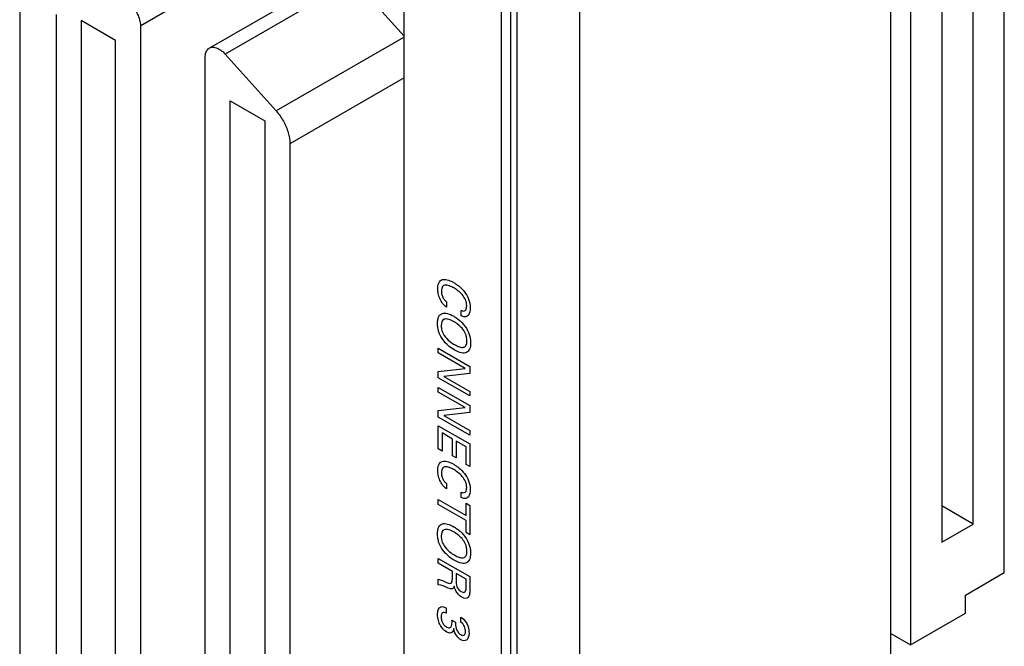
# Model space of a CAD drawing. Header units: inches. Extents: x 0 to 34, y 0 to 22.
# Tile 8 of 55: x 7.9 to 9, y 5.9 to 6.6. Entities that reach past the tile are written whole.
import ezdxf

# ---------------------------------------------------------------- set-up
doc = ezdxf.new("R2010")
doc.units = ezdxf.units.IN
doc.header["$LTSCALE"] = 1.87
doc.header["$MEASUREMENT"] = 0
doc.layers.get('0').update_dxf_attribs({"linetype": 'CONTINUOUS'})
doc.layers.add('DATUMCURVES', color=7, linetype='CONTINUOUS')

msp = doc.modelspace()

# ---------------------------------------------------------------- linework, layer by layer
at = {"color": 7, "linetype": 'CONTINUOUS'}
for p, q in [((7.89, 7.526), (7.89, 4.2029)), ((8.5214, 3.6522), (8.5214, 7.2798)), ((8.4507, 3.6114), (8.4507, 7.239)), ((8.4436, 3.8955), (8.4436, 7.2185)), ((8.433, 3.8894), (8.433, 7.2124)), ((8.9997, 5.9632), (8.9997, 7.1162)), ((8.8939, 7.0756), (8.8939, 5.8817)), ((8.9645, 6.0179), (8.9645, 7.0209)), ((8.9292, 7.0004), (8.9292, 5.9975)), ((8.8717, 5.8579), (8.8717, 6.8703)), ((8.1606, 6.6569), (8.0264, 6.5794)), ((8.3232, 5.4402), (8.3232, 6.6521)), ((8.1037, 6.5541), (8.2485, 6.6377)), ((8.2664, 6.631), (8.1216, 6.5474)), ((8.2664, 6.631), (8.3232, 6.5676)), ((7.9309, 6.5921), (7.9309, 5.6815)), ((7.9592, 6.5854), (7.9592, 5.6703)), ((7.9981, 6.5629), (7.9592, 6.5854)), ((8.0264, 5.5987), (8.0264, 6.5794)), ((7.9981, 5.6478), (7.9981, 6.5629)), ((8.3232, 6.5667), (8.179, 6.4834)), ((8.099, 5.5632), (8.099, 6.5439)), ((8.1216, 6.5474), (8.179, 6.4834)), ((8.3232, 6.5207), (8.1945, 6.4464)), ((8.1273, 5.5796), (8.1273, 6.4948)), ((8.1273, 6.4948), (8.1663, 6.4723)), ((8.1663, 6.4723), (8.1663, 5.5571)), ((8.1945, 6.4464), (8.1945, 5.5357)), ((8.9645, 6.0179), (8.9292, 6.0384)), ((8.9292, 5.9975), (8.9645, 6.0179)), ((8.9559, 5.9379), (8.9997, 5.9632)), ((8.9559, 5.9175), (8.9559, 5.9379)), ((8.8939, 5.8817), (8.9559, 5.9175)), ((8.8717, 5.8946), (8.8939, 5.8817))]:
    msp.add_line(p, q, dxfattribs=at)
for points, knots in [([(8.0264, 6.5794), (8.0264, 6.5816), (8.0257, 6.5862), (8.0231, 6.5929), (8.0193, 6.5991), (8.0145, 6.6043), (8.0094, 6.6078), (8.0056, 6.609), (8.0038, 6.609)], [0, 0, 0, 0, 0.164595, 0.346489, 0.533165, 0.710984, 0.868438, 1, 1, 1, 1]), ([(8.099, 6.5439), (8.099, 6.5457), (8.0995, 6.5492), (8.1016, 6.5527), (8.1033, 6.5539), (8.1037, 6.5541)], [0, 0, 0, 0, 0.476348, 0.87257, 1, 1, 1, 1]), ([(8.1037, 6.5541), (8.1045, 6.5546), (8.107, 6.5555), (8.1117, 6.5549), (8.1169, 6.552), (8.1201, 6.5491), (8.1216, 6.5474)], [0, 0, 0, 0, 0.138494, 0.377346, 0.665705, 1, 1, 1, 1]), ([(8.179, 6.4834), (8.1822, 6.4799), (8.1876, 6.4721), (8.193, 6.4595), (8.1945, 6.4506), (8.1945, 6.4464)], [0, 0, 0, 0, 0.346147, 0.689761, 1, 1, 1, 1])]:
    msp.add_open_spline(points, degree=3, knots=knots, dxfattribs=at)
at = {"layer": 'DATUMCURVES', "color": 40, "linetype": 'CONTINUOUS'}
for points, knots in [([(8.3711, 6.2622, 2.7033), (8.3676, 6.2646, 2.7008), (8.3639, 6.2699, 2.6999), (8.3616, 6.2776, 2.7026), (8.3609, 6.2854, 2.7072), (8.3626, 6.2918, 2.7138), (8.3674, 6.2941, 2.7213), (8.3724, 6.2932, 2.7268), (8.3764, 6.2915, 2.7305), (8.3792, 6.2901, 2.7329), (8.3813, 6.2887, 2.7345), (8.3826, 6.2878, 2.7355), (8.3828, 6.2876, 2.7356)], [0, 0, 0, 0, 0.147223, 0.220834, 0.294446, 0.445206, 0.595966, 0.746727, 0.822107, 0.897487, 0.979497, 1, 1, 1, 1]), ([(8.3749, 6.2861, 2.7248), (8.3746, 6.2862, 2.7246), (8.3728, 6.2869, 2.7228), (8.3695, 6.2875, 2.7192), (8.3662, 6.2861, 2.7141), (8.365, 6.2817, 2.7097), (8.3655, 6.2766, 2.7066), (8.3671, 6.2726, 2.7058), (8.3695, 6.2696, 2.7066), (8.3707, 6.2687, 2.7074), (8.3711, 6.2684, 2.7077)], [0, 0, 0, 0, 0.027881, 0.223045, 0.418209, 0.613373, 0.71753, 0.821687, 0.910843, 1, 1, 1, 1]), ([(8.3877, 6.2586, 2.721), (8.388, 6.2585, 2.7213), (8.389, 6.258, 2.7223), (8.3912, 6.2578, 2.7248), (8.3929, 6.259, 2.7277), (8.3936, 6.2612, 2.7302), (8.3939, 6.2641, 2.7325), (8.3935, 6.2675, 2.7345), (8.3921, 6.2718, 2.7358), (8.3889, 6.2766, 2.7352), (8.3839, 6.281, 2.7323), (8.3791, 6.2841, 2.7286), (8.3762, 6.2855, 2.7261), (8.3749, 6.2861, 2.7248)], [0, 0, 0, 0, 0.097895, 0.19579, 0.293685, 0.342632, 0.39158, 0.452788, 0.513997, 0.636415, 0.758833, 0.881251, 1, 1, 1, 1]), ([(8.3828, 6.2876, 2.7356), (8.3836, 6.2871, 2.7362), (8.3865, 6.2848, 2.7381), (8.3915, 6.2799, 2.7407), (8.3963, 6.2717, 2.7409), (8.3983, 6.2625, 2.7368), (8.3967, 6.2521, 2.7276), (8.3917, 6.2506, 2.7203), (8.3877, 6.2525, 2.7167)], [0, 0, 0, 0, 0.075551, 0.27702, 0.478489, 0.679958, 0.839979, 1, 1, 1, 1]), ([(8.3654, 6.228, 2.6721), (8.3642, 6.2298, 2.672), (8.3626, 6.2333, 2.6725), (8.3612, 6.2387, 2.6746), (8.3608, 6.244, 2.6778), (8.3612, 6.2488, 2.6817), (8.3627, 6.2532, 2.6866), (8.3661, 6.2559, 2.6928), (8.3722, 6.2555, 2.6998), (8.3777, 6.253, 2.7048), (8.3825, 6.25, 2.7086), (8.3875, 6.2461, 2.712), (8.3913, 6.2419, 2.7137), (8.3934, 6.2385, 2.7138)], [0, 0, 0, 0, 0.098374, 0.16864, 0.238907, 0.306177, 0.373446, 0.507985, 0.642524, 0.777064, 0.832798, 0.888532, 1, 1, 1, 1]), ([(8.3684, 6.2486, 2.6903), (8.3659, 6.2478, 2.6867), (8.3647, 6.2431, 2.682), (8.3655, 6.2362, 2.6781), (8.3684, 6.2295, 2.6769), (8.3747, 6.2233, 2.6802), (8.3787, 6.2208, 2.6833), (8.3799, 6.2201, 2.6843)], [0, 0, 0, 0, 0.28466, 0.432089, 0.579519, 0.789759, 1, 1, 1, 1]), ([(8.3934, 6.2385, 2.7138), (8.3954, 6.2352, 2.714), (8.3978, 6.2289, 2.7124), (8.3983, 6.2223, 2.7084), (8.398, 6.2181, 2.705), (8.3968, 6.2139, 2.7006), (8.3939, 6.2107, 2.6948), (8.3882, 6.2102, 2.6875), (8.3806, 6.2134, 2.6804), (8.3727, 6.2188, 2.6746), (8.368, 6.2238, 2.6724), (8.3658, 6.2272, 2.6721), (8.3654, 6.228, 2.6721)], [0, 0, 0, 0, 0.093931, 0.187861, 0.257854, 0.327847, 0.467834, 0.60782, 0.747806, 0.857455, 0.967105, 1, 1, 1, 1]), ([(8.3799, 6.2201, 2.6843), (8.3819, 6.219, 2.686), (8.3857, 6.2172, 2.6893), (8.3902, 6.2166, 2.6945), (8.3928, 6.2183, 2.6988), (8.3939, 6.2212, 2.7021), (8.3941, 6.2245, 2.7048), (8.3938, 6.2282, 2.7071), (8.3926, 6.2327, 2.7087), (8.3898, 6.2376, 2.7087), (8.385, 6.2423, 2.7062), (8.3814, 6.2447, 2.7036), (8.3796, 6.2458, 2.702)], [0, 0, 0, 0, 0.118505, 0.23701, 0.355515, 0.414768, 0.47402, 0.539768, 0.605515, 0.73701, 0.868505, 1, 1, 1, 1]), ([(8.3711, 6.0574, 2.5585), (8.3676, 6.0598, 2.5559), (8.3639, 6.0651, 2.5551), (8.3616, 6.0728, 2.5577), (8.3609, 6.0806, 2.5624), (8.3626, 6.087, 2.569), (8.3674, 6.0893, 2.5765), (8.3724, 6.0884, 2.582), (8.3764, 6.0867, 2.5857), (8.3792, 6.0853, 2.5881), (8.3813, 6.0839, 2.5897), (8.3826, 6.083, 2.5906), (8.3828, 6.0828, 2.5908)], [0, 0, 0, 0, 0.147223, 0.220834, 0.294446, 0.445206, 0.595966, 0.746727, 0.822107, 0.897487, 0.979497, 1, 1, 1, 1]), ([(8.3749, 6.0813, 2.58), (8.3746, 6.0814, 2.5797), (8.3728, 6.0821, 2.578), (8.3695, 6.0827, 2.5744), (8.3662, 6.0813, 2.5693), (8.365, 6.0769, 2.5648), (8.3655, 6.0718, 2.5618), (8.3671, 6.0678, 2.5609), (8.3695, 6.0648, 2.5618), (8.3707, 6.0639, 2.5626), (8.3711, 6.0636, 2.5629)], [0, 0, 0, 0, 0.027908, 0.223263, 0.418619, 0.613974, 0.718044, 0.822114, 0.911057, 1, 1, 1, 1]), ([(8.3828, 6.0828, 2.5908), (8.3836, 6.0823, 2.5914), (8.3865, 6.08, 2.5933), (8.3915, 6.0751, 2.5959), (8.3963, 6.0669, 2.5961), (8.3983, 6.0577, 2.592), (8.3967, 6.0473, 2.5827), (8.3917, 6.0458, 2.5754), (8.3877, 6.0477, 2.5719)], [0, 0, 0, 0, 0.075577, 0.277117, 0.478657, 0.680196, 0.840098, 1, 1, 1, 1]), ([(8.3877, 6.0538, 2.5762), (8.388, 6.0537, 2.5765), (8.389, 6.0532, 2.5775), (8.3912, 6.053, 2.58), (8.3929, 6.0542, 2.5829), (8.3936, 6.0564, 2.5854), (8.3939, 6.0593, 2.5877), (8.3935, 6.0627, 2.5897), (8.3921, 6.067, 2.5909), (8.3889, 6.0718, 2.5904), (8.3839, 6.0762, 2.5874), (8.3791, 6.0793, 2.5838), (8.3762, 6.0807, 2.5813), (8.3749, 6.0813, 2.58)], [0, 0, 0, 0, 0.097809, 0.195618, 0.293428, 0.342332, 0.391237, 0.45248, 0.513724, 0.636211, 0.758697, 0.881184, 1, 1, 1, 1]), ([(8.3654, 5.9908, 2.5043), (8.3642, 5.9927, 2.5043), (8.3626, 5.9961, 2.5047), (8.3612, 6.0015, 2.5068), (8.3608, 6.0068, 2.5101), (8.3612, 6.0117, 2.514), (8.3627, 6.016, 2.5189), (8.3661, 6.0188, 2.5251), (8.3722, 6.0183, 2.5321), (8.3777, 6.0158, 2.5371), (8.3825, 6.0128, 2.5409), (8.3875, 6.0089, 2.5443), (8.3913, 6.0048, 2.546), (8.3934, 6.0013, 2.5461)], [0, 0, 0, 0, 0.098391, 0.16867, 0.238949, 0.306215, 0.373481, 0.508012, 0.642544, 0.777076, 0.832807, 0.888538, 1, 1, 1, 1]), ([(8.3684, 6.0115, 2.5226), (8.3659, 6.0106, 2.5189), (8.3647, 6.006, 2.5143), (8.3655, 5.9991, 2.5103), (8.3684, 5.9923, 2.5091), (8.3747, 5.9861, 2.5125), (8.3787, 5.9837, 2.5156), (8.3799, 5.983, 2.5166)], [0, 0, 0, 0, 0.284772, 0.432102, 0.579432, 0.789716, 1, 1, 1, 1]), ([(8.3799, 5.983, 2.5166), (8.3819, 5.9818, 2.5182), (8.3857, 5.98, 2.5216), (8.3902, 5.9794, 2.5268), (8.3928, 5.9811, 2.5311), (8.3939, 5.984, 2.5344), (8.3941, 5.9873, 2.5371), (8.3938, 5.991, 2.5394), (8.3926, 5.9955, 2.541), (8.3898, 6.0004, 2.541), (8.385, 6.0052, 2.5385), (8.3814, 6.0076, 2.5358), (8.3796, 6.0086, 2.5343)], [0, 0, 0, 0, 0.118584, 0.237167, 0.355751, 0.415043, 0.474335, 0.540043, 0.605751, 0.737167, 0.868584, 1, 1, 1, 1]), ([(8.3934, 6.0013, 2.5461), (8.3954, 5.998, 2.5462), (8.3972, 5.9933, 2.5451), (8.3981, 5.988, 2.5424), (8.3983, 5.9827, 2.539), (8.3974, 5.9774, 2.5341), (8.3939, 5.9735, 2.527), (8.3882, 5.9731, 2.5198), (8.3806, 5.9762, 2.5127), (8.3727, 5.9816, 2.5069), (8.368, 5.9867, 2.5047), (8.3658, 5.99, 2.5043), (8.3654, 5.9908, 2.5043)], [0, 0, 0, 0, 0.093794, 0.140691, 0.187588, 0.327622, 0.467655, 0.607688, 0.747721, 0.857408, 0.967094, 1, 1, 1, 1]), ([(8.3972, 5.9441, 2.5104), (8.3972, 5.9431, 2.5096), (8.3973, 5.9398, 2.5074), (8.3954, 5.9335, 2.5006), (8.3899, 5.9338, 2.494), (8.3847, 5.9379, 2.4907), (8.3819, 5.9418, 2.4899), (8.3803, 5.9455, 2.4906), (8.3799, 5.9472, 2.4913), (8.3798, 5.948, 2.4917)], [0, 0, 0, 0, 0.132581, 0.265161, 0.534256, 0.652431, 0.770606, 0.885303, 1, 1, 1, 1]), ([(8.371, 5.8963, 2.4444), (8.3686, 5.8977, 2.4424), (8.3648, 5.9016, 2.4406), (8.3616, 5.909, 2.4419), (8.3607, 5.9156, 2.4454), (8.3614, 5.9217, 2.4506), (8.3641, 5.925, 2.4563), (8.3679, 5.9248, 2.4607), (8.3698, 5.9237, 2.4623), (8.3705, 5.9233, 2.4629)], [0, 0, 0, 0, 0.270518, 0.405777, 0.541037, 0.663731, 0.786425, 0.893212, 1, 1, 1, 1]), ([(8.3705, 5.9173, 2.4587), (8.3689, 5.9183, 2.4574), (8.3668, 5.9185, 2.455), (8.3653, 5.9165, 2.4517), (8.3648, 5.9132, 2.4488), (8.3654, 5.9093, 2.4467), (8.3672, 5.905, 2.446), (8.3697, 5.9027, 2.4474), (8.3712, 5.9019, 2.4486), (8.3713, 5.9018, 2.4487)], [0, 0, 0, 0, 0.229308, 0.343963, 0.458617, 0.589627, 0.720637, 0.982658, 1, 1, 1, 1]), ([(8.3713, 5.9018, 2.4487), (8.3729, 5.9009, 2.45), (8.3756, 5.9008, 2.4532), (8.3771, 5.9038, 2.4572), (8.3773, 5.9068, 2.4596), (8.3773, 5.9085, 2.4607), (8.3772, 5.9095, 2.4614)], [0, 0, 0, 0, 0.281748, 0.58007, 0.790035, 1, 1, 1, 1]), ([(8.3812, 5.9072, 2.4646), (8.3811, 5.9053, 2.4631), (8.3812, 5.9013, 2.4605), (8.3833, 5.8968, 2.4598), (8.3852, 5.8946, 2.4606), (8.3874, 5.893, 2.4622), (8.3897, 5.8922, 2.4644), (8.3913, 5.8927, 2.4668), (8.3922, 5.8942, 2.4689), (8.3924, 5.8955, 2.4701), (8.3924, 5.8961, 2.4705)], [0, 0, 0, 0, 0.306731, 0.460097, 0.53678, 0.613463, 0.720094, 0.826725, 0.933356, 1, 1, 1, 1]), ([(8.3924, 5.8961, 2.4705), (8.3925, 5.8964, 2.4708), (8.3925, 5.8982, 2.4721), (8.3919, 5.9022, 2.4742), (8.3892, 5.9059, 2.4735), (8.3871, 5.9074, 2.472)], [0, 0, 0, 0, 0.110475, 0.555237, 1, 1, 1, 1])]:
    msp.add_open_spline(points, degree=3, knots=knots, dxfattribs=at)
for points in [[(8.3711, 6.2684, 2.7077), (8.3711, 6.2684, 2.7077), (8.3711, 6.2622, 2.7033), (8.3711, 6.2622, 2.7033)], [(8.3796, 6.2458, 2.702), (8.3776, 6.2469, 2.7004), (8.3736, 6.2489, 2.6969), (8.3699, 6.2492, 2.6926), (8.3684, 6.2486, 2.6903)], [(8.3877, 6.2525, 2.7167), (8.3877, 6.2525, 2.7167), (8.3877, 6.2586, 2.721), (8.3877, 6.2586, 2.721)], [(8.3618, 6.2107, 2.6555), (8.3618, 6.2107, 2.6555), (8.3618, 6.2159, 2.6591), (8.3618, 6.2159, 2.6591)], [(8.3618, 6.2159, 2.6591), (8.3618, 6.2159, 2.6591), (8.3972, 6.1954, 2.6881), (8.3972, 6.1954, 2.6881)], [(8.3919, 6.1933, 2.68), (8.3919, 6.1933, 2.68), (8.3618, 6.2107, 2.6555), (8.3618, 6.2107, 2.6555)], [(8.3618, 6.1899, 2.6407), (8.3618, 6.1899, 2.6407), (8.3919, 6.1933, 2.68), (8.3919, 6.1933, 2.68)], [(8.3972, 6.1954, 2.6881), (8.3972, 6.1954, 2.6881), (8.3972, 6.1875, 2.6825), (8.3972, 6.1875, 2.6825)], [(8.3618, 6.1826, 2.6356), (8.3618, 6.1826, 2.6356), (8.3618, 6.1899, 2.6407), (8.3618, 6.1899, 2.6407)], [(8.3972, 6.1622, 2.6646), (8.3972, 6.1622, 2.6646), (8.3618, 6.1826, 2.6356), (8.3618, 6.1826, 2.6356)], [(8.3972, 6.1875, 2.6825), (8.3972, 6.1875, 2.6825), (8.3679, 6.1843, 2.6443), (8.3679, 6.1843, 2.6443)], [(8.3679, 6.1843, 2.6443), (8.3679, 6.1843, 2.6443), (8.3972, 6.1674, 2.6683), (8.3972, 6.1674, 2.6683)], [(8.3618, 6.1666, 2.6243), (8.3618, 6.1666, 2.6243), (8.3618, 6.1718, 2.6279), (8.3618, 6.1718, 2.6279)], [(8.3618, 6.1718, 2.6279), (8.3618, 6.1718, 2.6279), (8.3972, 6.1513, 2.6569), (8.3972, 6.1513, 2.6569)], [(8.3919, 6.1492, 2.6488), (8.3919, 6.1492, 2.6488), (8.3618, 6.1666, 2.6243), (8.3618, 6.1666, 2.6243)], [(8.3972, 6.1674, 2.6683), (8.3972, 6.1674, 2.6683), (8.3972, 6.1622, 2.6646), (8.3972, 6.1622, 2.6646)], [(8.3618, 6.1458, 2.6096), (8.3618, 6.1458, 2.6096), (8.3919, 6.1492, 2.6488), (8.3919, 6.1492, 2.6488)], [(8.3972, 6.1513, 2.6569), (8.3972, 6.1513, 2.6569), (8.3972, 6.1434, 2.6513), (8.3972, 6.1434, 2.6513)], [(8.3618, 6.1385, 2.6044), (8.3618, 6.1385, 2.6044), (8.3618, 6.1458, 2.6096), (8.3618, 6.1458, 2.6096)], [(8.3972, 6.1181, 2.6334), (8.3972, 6.1181, 2.6334), (8.3618, 6.1385, 2.6044), (8.3618, 6.1385, 2.6044)], [(8.3972, 6.1434, 2.6513), (8.3972, 6.1434, 2.6513), (8.3679, 6.1402, 2.6131), (8.3679, 6.1402, 2.6131)], [(8.3679, 6.1402, 2.6131), (8.3679, 6.1402, 2.6131), (8.3972, 6.1233, 2.6371), (8.3972, 6.1233, 2.6371)], [(8.3618, 6.1026, 2.579), (8.3618, 6.1026, 2.579), (8.3618, 6.1287, 2.5975), (8.3618, 6.1287, 2.5975)], [(8.3618, 6.1287, 2.5975), (8.3618, 6.1287, 2.5975), (8.3972, 6.1082, 2.6264), (8.3972, 6.1082, 2.6264)], [(8.3779, 6.1137, 2.6066), (8.3779, 6.1137, 2.6066), (8.3661, 6.1205, 2.597), (8.3661, 6.1205, 2.597)], [(8.3661, 6.1205, 2.597), (8.3661, 6.1205, 2.597), (8.3661, 6.1001, 2.5825), (8.3661, 6.1001, 2.5825)], [(8.3972, 6.1233, 2.6371), (8.3972, 6.1233, 2.6371), (8.3972, 6.1181, 2.6334), (8.3972, 6.1181, 2.6334)], [(8.3779, 6.0947, 2.5931), (8.3779, 6.0947, 2.5931), (8.3779, 6.1137, 2.6066), (8.3779, 6.1137, 2.6066)], [(8.3931, 6.105, 2.619), (8.3931, 6.105, 2.619), (8.382, 6.1114, 2.61), (8.382, 6.1114, 2.61)], [(8.382, 6.1114, 2.61), (8.382, 6.1114, 2.61), (8.382, 6.0923, 2.5965), (8.382, 6.0923, 2.5965)], [(8.3931, 6.085, 2.6049), (8.3931, 6.085, 2.6049), (8.3931, 6.105, 2.619), (8.3931, 6.105, 2.619)], [(8.3972, 6.1082, 2.6264), (8.3972, 6.1082, 2.6264), (8.3972, 6.0826, 2.6083), (8.3972, 6.0826, 2.6083)], [(8.3661, 6.1001, 2.5825), (8.3661, 6.1001, 2.5825), (8.3618, 6.1026, 2.579), (8.3618, 6.1026, 2.579)], [(8.382, 6.0923, 2.5965), (8.382, 6.0923, 2.5965), (8.3779, 6.0947, 2.5931), (8.3779, 6.0947, 2.5931)], [(8.3972, 6.0826, 2.6083), (8.3972, 6.0826, 2.6083), (8.3931, 6.085, 2.6049), (8.3931, 6.085, 2.6049)], [(8.3711, 6.0636, 2.5629), (8.3711, 6.0636, 2.5629), (8.3711, 6.0574, 2.5585), (8.3711, 6.0574, 2.5585)], [(8.3877, 6.0477, 2.5719), (8.3877, 6.0477, 2.5719), (8.3877, 6.0538, 2.5762), (8.3877, 6.0538, 2.5762)], [(8.3618, 6.0457, 2.5387), (8.3618, 6.0457, 2.5387), (8.3931, 6.0276, 2.5643), (8.3931, 6.0276, 2.5643)], [(8.3618, 6.04, 2.5348), (8.3618, 6.04, 2.5348), (8.3618, 6.0457, 2.5387), (8.3618, 6.0457, 2.5387)], [(8.3931, 6.022, 2.5603), (8.3931, 6.022, 2.5603), (8.3618, 6.04, 2.5348), (8.3618, 6.04, 2.5348)], [(8.3931, 6.0276, 2.5643), (8.3931, 6.0276, 2.5643), (8.3931, 6.0413, 2.574), (8.3931, 6.0413, 2.574)], [(8.3931, 6.0413, 2.574), (8.3931, 6.0413, 2.574), (8.3972, 6.0389, 2.5774), (8.3972, 6.0389, 2.5774)], [(8.3972, 6.0389, 2.5774), (8.3972, 6.0389, 2.5774), (8.3972, 6.0058, 2.554), (8.3972, 6.0058, 2.554)], [(8.3931, 6.0083, 2.5506), (8.3931, 6.0083, 2.5506), (8.3931, 6.022, 2.5603), (8.3931, 6.022, 2.5603)], [(8.3796, 6.0086, 2.5343), (8.3776, 6.0098, 2.5327), (8.3736, 6.0117, 2.5292), (8.3699, 6.012, 2.5249), (8.3684, 6.0115, 2.5226)], [(8.3972, 6.0058, 2.554), (8.3972, 6.0058, 2.554), (8.3931, 6.0083, 2.5506), (8.3931, 6.0083, 2.5506)], [(8.3618, 5.9736, 2.4878), (8.3618, 5.9736, 2.4878), (8.3618, 5.9792, 2.4917), (8.3618, 5.9792, 2.4917)], [(8.3618, 5.9792, 2.4917), (8.3618, 5.9792, 2.4917), (8.3972, 5.9587, 2.5207), (8.3972, 5.9587, 2.5207)], [(8.3778, 5.9643, 2.5008), (8.3778, 5.9643, 2.5008), (8.3618, 5.9736, 2.4878), (8.3618, 5.9736, 2.4878)], [(8.3778, 5.9572, 2.4958), (8.3778, 5.9572, 2.4958), (8.3778, 5.9643, 2.5008), (8.3778, 5.9643, 2.5008)], [(8.382, 5.962, 2.5043), (8.382, 5.962, 2.5043), (8.382, 5.9531, 2.498), (8.382, 5.9531, 2.498)], [(8.3931, 5.9556, 2.5134), (8.3931, 5.9556, 2.5134), (8.382, 5.962, 2.5043), (8.382, 5.962, 2.5043)], [(8.3618, 5.9495, 2.4708), (8.3618, 5.9495, 2.4708), (8.3618, 5.9556, 2.4751), (8.3618, 5.9556, 2.4751)], [(8.3618, 5.9556, 2.4751), (8.3641, 5.9552, 2.4776), (8.3685, 5.9532, 2.4816), (8.3712, 5.9521, 2.4841)], [(8.3729, 5.9457, 2.4817), (8.3688, 5.9475, 2.4779), (8.3657, 5.9489, 2.4751), (8.3618, 5.9495, 2.4708)], [(8.3712, 5.9521, 2.4841), (8.3763, 5.9498, 2.4887), (8.3778, 5.9503, 2.4909), (8.3778, 5.9572, 2.4958)], [(8.382, 5.9531, 2.498), (8.382, 5.9525, 2.4976), (8.382, 5.9492, 2.4953), (8.3827, 5.9473, 2.4948)], [(8.3931, 5.9467, 2.5071), (8.3931, 5.9467, 2.5071), (8.3931, 5.9556, 2.5134), (8.3931, 5.9556, 2.5134)], [(8.3972, 5.9587, 2.5207), (8.3972, 5.9587, 2.5207), (8.3972, 5.9441, 2.5104), (8.3972, 5.9441, 2.5104)], [(8.3798, 5.948, 2.4917), (8.3789, 5.9446, 2.4882), (8.3773, 5.9437, 2.4857), (8.3729, 5.9457, 2.4817)], [(8.3827, 5.9473, 2.4948), (8.3831, 5.9462, 2.4946), (8.3844, 5.9435, 2.4942), (8.3874, 5.9418, 2.4966)], [(8.3874, 5.9418, 2.4966), (8.3931, 5.9385, 2.5013), (8.3931, 5.9444, 2.5055), (8.3931, 5.9467, 2.5071)], [(8.3705, 5.9233, 2.4629), (8.3705, 5.9233, 2.4629), (8.3705, 5.9173, 2.4587), (8.3705, 5.9173, 2.4587)], [(8.3772, 5.9095, 2.4614), (8.3772, 5.9095, 2.4614), (8.3812, 5.9072, 2.4646), (8.3812, 5.9072, 2.4646)], [(8.3871, 5.9074, 2.472), (8.3871, 5.9074, 2.472), (8.3871, 5.9131, 2.476), (8.3871, 5.9131, 2.476)], [(8.3871, 5.9131, 2.476), (8.3956, 5.9079, 2.4827), (8.3964, 5.8982, 2.4769), (8.3964, 5.895, 2.4746)], [(8.3792, 5.9, 2.4571), (8.3782, 5.8922, 2.4503), (8.3716, 5.8959, 2.445), (8.371, 5.8963, 2.4444)], [(8.3872, 5.8875, 2.4581), (8.3844, 5.8891, 2.4558), (8.3804, 5.8932, 2.4537), (8.3792, 5.9, 2.4571)], [(8.3964, 5.895, 2.4746), (8.3964, 5.8865, 2.4686), (8.3919, 5.8848, 2.4619), (8.3872, 5.8875, 2.4581)]]:
    msp.add_open_spline(points, degree=3, dxfattribs=at)

doc.saveas('drawing.dxf')
